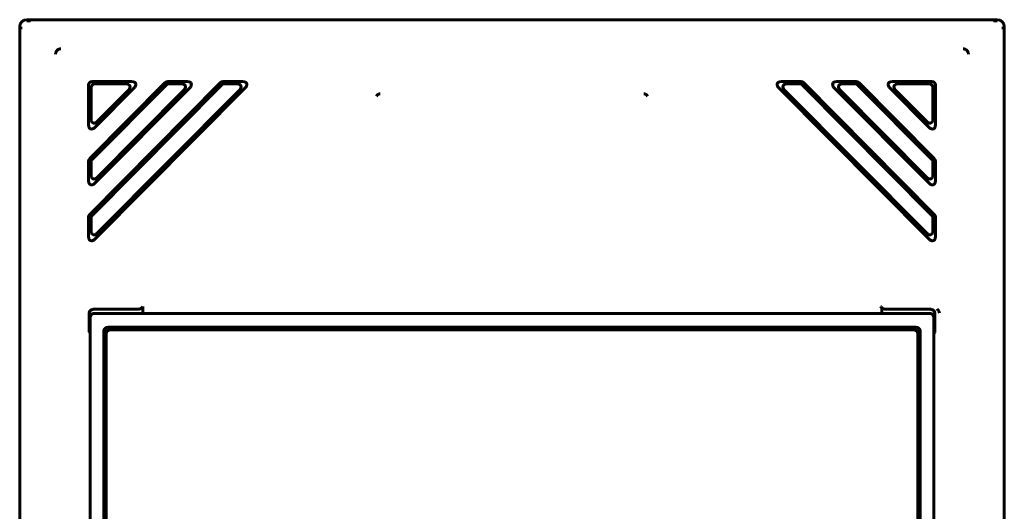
# Model space of a CAD drawing. Header units: millimetres. Extents: x 0 to 594, y 0 to 420.
# Tile 7 of 22: x 159 to 194, y 273 to 291. Entities that reach past the tile are written whole.
import ezdxf

# ---------------------------------------------------------------- set-up
doc = ezdxf.new("R2010")
doc.units = ezdxf.units.MM
doc.linetypes.add('K5LT_BASIC', pattern=[0])
doc.layers.add('Системный слой', color=7, linetype='Continuous')

msp = doc.modelspace()

# ---------------------------------------------------------------- linework, layer by layer
at = {"layer": 'Системный слой', "color": 150, "linetype": 'K5LT_BASIC', "lineweight": 60, "true_color": 0x0080ff}
for p, q in [((159.3677, 290.7125), (193.8677, 290.7125)), ((159.1177, 232.9625), (159.1177, 290.4625)), ((159.1532, 290.4625), (159.1534, 290.3698)), ((194.0822, 290.4625), (194.0821, 290.3698)), ((194.1177, 232.9625), (194.1177, 290.4625)), ((166.2605, 288.4742), (161.6055, 283.7883)), ((164.2871, 288.4742), (161.6055, 285.7748)), ((163.0968, 288.5125), (161.6976, 288.5125)), ((162.8887, 288.4259), (161.7842, 288.4259)), ((165.0702, 288.5125), (164.3792, 288.5125)), ((164.8621, 288.4259), (164.4153, 288.4259)), ((167.0436, 288.5125), (166.3526, 288.5125)), ((166.8355, 288.4259), (166.3887, 288.4259)), ((186.1918, 288.5125), (186.8828, 288.5125)), ((186.3999, 288.4259), (186.8467, 288.4259)), ((186.9749, 288.4742), (191.63, 283.7883)), ((188.1652, 288.5125), (188.8562, 288.5125)), ((188.3733, 288.4259), (188.8201, 288.4259)), ((188.9483, 288.4742), (191.63, 285.7748)), ((190.1386, 288.5125), (191.5378, 288.5125)), ((190.3467, 288.4259), (191.4512, 288.4259)), ((161.5677, 288.3826), (161.5677, 286.9742)), ((161.6543, 288.296), (161.6543, 287.1842)), ((164.3231, 288.3876), (161.6921, 285.7391)), ((166.2965, 288.3876), (161.6921, 283.7526)), ((161.7898, 286.8826), (163.189, 288.2911)), ((161.7898, 282.9097), (167.1357, 288.2911)), ((161.7898, 284.8962), (165.1624, 288.2911)), ((161.8764, 287.0927), (162.9808, 288.2045)), ((161.8764, 283.1198), (166.9276, 288.2045)), ((161.8764, 285.1062), (164.9542, 288.2045)), ((191.4456, 282.9097), (186.0997, 288.2911)), ((191.359, 283.1198), (186.3078, 288.2045)), ((186.9389, 288.3876), (191.5434, 283.7526)), ((191.4456, 284.8962), (188.0731, 288.2911)), ((191.359, 285.1062), (188.2812, 288.2045)), ((188.9123, 288.3876), (191.5434, 285.7391)), ((191.4456, 286.8826), (190.0465, 288.2911)), ((191.359, 287.0927), (190.2546, 288.2045)), ((191.5811, 288.296), (191.5811, 287.1842)), ((191.6677, 288.3826), (191.6677, 286.9742)), ((161.5677, 285.6833), (161.5677, 284.9877)), ((161.6543, 285.6476), (161.6543, 285.1978)), ((191.5811, 285.6476), (191.5811, 285.1978)), ((191.6677, 285.6833), (191.6677, 284.9877)), ((161.5677, 283.6968), (161.5677, 283.0013)), ((161.6543, 283.6611), (161.6543, 283.2113)), ((191.5811, 283.6611), (191.5811, 283.2113)), ((191.6677, 283.6968), (191.6677, 283.0013)), ((161.7351, 280.4125), (163.2738, 280.4125)), ((163.4935, 280.511), (163.4935, 280.2625)), ((189.7655, 280.2625), (189.7655, 280.4665)), ((191.5003, 280.4125), (189.9616, 280.4125)), ((161.5852, 279.5958), (161.5852, 280.2626)), ((161.6177, 280.1126), (161.6177, 235.7625)), ((191.4678, 280.2625), (161.7677, 280.2625)), ((191.6177, 235.7625), (191.6177, 280.1126)), ((191.6503, 279.6933), (191.6503, 280.2626)), ((190.9786, 279.7735), (162.2568, 279.7735)), ((190.9677, 279.7625), (162.2677, 279.7625)), ((190.8927, 279.6875), (162.3427, 279.6875)), ((161.5852, 279.5958), (161.6177, 279.547)), ((161.5852, 279.5958), (161.6177, 279.5958)), ((162.1068, 279.6235), (162.1068, 258.4016)), ((162.1177, 279.6126), (162.1177, 258.4125)), ((162.1927, 279.5375), (162.1927, 258.4875)), ((191.0427, 258.4875), (191.0427, 279.5375)), ((191.1177, 258.4125), (191.1177, 279.6126)), ((191.1286, 258.4016), (191.1286, 279.6235)), ((191.6486, 279.5933), (191.6177, 279.547))]:
    msp.add_line(p, q, dxfattribs=at)
for centre, radius, start, end in [((159.3677, 290.4625), 0.25, 90, 180), ((193.8677, 290.4625), 0.25, 0, 90), ((162.3427, 279.5375), 0.15, 90, 180), ((190.8927, 279.5375), 0.15, 0, 90)]:
    msp.add_arc(centre, radius, start, end, dxfattribs=at)
for points in [[(159.5072, 290.6766), (159.4954, 290.6766), (159.4718, 290.6766), (159.4342, 290.6767), (159.4008, 290.6768), (159.3786, 290.6769), (159.3677, 290.677)], [(193.7282, 290.6766), (193.74, 290.6766), (193.7636, 290.6766), (193.8012, 290.6767), (193.8346, 290.6768), (193.8568, 290.6769), (193.8677, 290.677)], [(160.5804, 289.6818), (160.5742, 289.6816), (160.5606, 289.6809), (160.5336, 289.674), (160.5069, 289.6632), (160.4792, 289.6469), (160.4553, 289.6272), (160.4336, 289.6027), (160.4156, 289.5741), (160.4024, 289.5434), (160.3942, 289.5115), (160.3924, 289.4917), (160.3925, 289.482)], [(192.843, 289.482), (192.843, 289.4917), (192.8412, 289.5115), (192.8331, 289.5433), (192.8199, 289.5739), (192.802, 289.6024), (192.7804, 289.6269), (192.7565, 289.6467), (192.729, 289.663), (192.702, 289.674), (192.6749, 289.6809), (192.6612, 289.6816), (192.655, 289.6818)], [(161.6976, 288.5125), (161.6543, 288.5125), (161.597, 288.4833), (161.5677, 288.4259), (161.5677, 288.3826)], [(161.6543, 288.296), (161.6543, 288.3393), (161.6836, 288.3967), (161.7409, 288.4259), (161.7842, 288.4259)], [(162.8887, 288.4259), (162.9407, 288.4259), (162.9976, 288.4063), (163.0416, 288.3597), (163.0437, 288.2956), (163.0175, 288.2414), (162.9808, 288.2045)], [(163.189, 288.2911), (163.2256, 288.328), (163.2518, 288.3822), (163.2497, 288.4463), (163.2057, 288.4929), (163.1488, 288.5125), (163.0968, 288.5125)], [(164.3792, 288.5125), (164.3432, 288.5125), (164.3125, 288.4998), (164.2871, 288.4742)], [(164.3231, 288.3876), (164.3485, 288.4132), (164.3792, 288.4259), (164.4153, 288.4259)], [(164.8621, 288.4259), (164.9141, 288.4259), (164.971, 288.4063), (165.015, 288.3597), (165.0171, 288.2956), (164.9909, 288.2414), (164.9542, 288.2045)], [(165.1624, 288.2911), (165.199, 288.328), (165.2252, 288.3822), (165.2231, 288.4463), (165.1791, 288.4929), (165.1222, 288.5125), (165.0702, 288.5125)], [(166.3526, 288.5125), (166.3166, 288.5125), (166.2859, 288.4998), (166.2605, 288.4742)], [(166.2965, 288.3876), (166.3219, 288.4132), (166.3526, 288.4259), (166.3887, 288.4259)], [(166.8355, 288.4259), (166.8875, 288.4259), (166.9444, 288.4063), (166.9884, 288.3597), (166.9905, 288.2956), (166.9643, 288.2414), (166.9276, 288.2045)], [(167.1357, 288.2911), (167.1724, 288.328), (167.1986, 288.3822), (167.1965, 288.4463), (167.1525, 288.4929), (167.0956, 288.5125), (167.0436, 288.5125)], [(186.0997, 288.2911), (186.063, 288.328), (186.0368, 288.3822), (186.0389, 288.4463), (186.0829, 288.4929), (186.1398, 288.5125), (186.1918, 288.5125)], [(186.3999, 288.4259), (186.3479, 288.4259), (186.291, 288.4063), (186.247, 288.3597), (186.2449, 288.2956), (186.2711, 288.2414), (186.3078, 288.2045)], [(186.9389, 288.3876), (186.9135, 288.4132), (186.8828, 288.4259), (186.8467, 288.4259)], [(186.8828, 288.5125), (186.9188, 288.5125), (186.9495, 288.4998), (186.9749, 288.4742)], [(188.0731, 288.2911), (188.0364, 288.328), (188.0102, 288.3822), (188.0123, 288.4463), (188.0563, 288.4929), (188.1132, 288.5125), (188.1652, 288.5125)], [(188.3733, 288.4259), (188.3213, 288.4259), (188.2644, 288.4063), (188.2204, 288.3597), (188.2183, 288.2956), (188.2445, 288.2414), (188.2812, 288.2045)], [(188.9123, 288.3876), (188.8869, 288.4132), (188.8562, 288.4259), (188.8201, 288.4259)], [(188.8562, 288.5125), (188.8922, 288.5125), (188.9229, 288.4998), (188.9483, 288.4742)], [(190.0465, 288.2911), (190.0098, 288.328), (189.9836, 288.3822), (189.9857, 288.4463), (190.0297, 288.4929), (190.0866, 288.5125), (190.1386, 288.5125)], [(190.3467, 288.4259), (190.2947, 288.4259), (190.2378, 288.4063), (190.1938, 288.3597), (190.1917, 288.2956), (190.2179, 288.2414), (190.2546, 288.2045)], [(191.5811, 288.296), (191.5811, 288.3393), (191.5519, 288.3967), (191.4945, 288.4259), (191.4512, 288.4259)], [(191.5378, 288.5125), (191.5811, 288.5125), (191.6385, 288.4833), (191.6677, 288.4259), (191.6677, 288.3826)], [(171.9337, 288.0778), (171.9242, 288.0769), (171.9059, 288.0743), (171.8803, 288.0675), (171.8577, 288.058), (171.8391, 288.0461), (171.8304, 288.0369), (171.8272, 288.0322)], [(181.3018, 288.0778), (181.3112, 288.0769), (181.3295, 288.0743), (181.3552, 288.0675), (181.3777, 288.058), (181.3963, 288.0461), (181.405, 288.0369), (181.4082, 288.0322)], [(171.8272, 288.0322), (171.823, 288.0259), (171.8144, 288.0122), (171.8062, 287.9967), (171.8021, 287.9884)], [(181.4082, 288.0322), (181.4124, 288.0259), (181.421, 288.0122), (181.4292, 287.9967), (181.4333, 287.9884)], [(161.8764, 287.0927), (161.8394, 287.0554), (161.7851, 287.0288), (161.7208, 287.0305), (161.674, 287.0745), (161.6543, 287.1317), (161.6543, 287.1842)], [(191.359, 287.0927), (191.3961, 287.0554), (191.4503, 287.0288), (191.5146, 287.0305), (191.5614, 287.0745), (191.5811, 287.1317), (191.5811, 287.1842)], [(161.5677, 286.9742), (161.5677, 286.9217), (161.5874, 286.8645), (161.6342, 286.8205), (161.6985, 286.8187), (161.7528, 286.8454), (161.7898, 286.8826)], [(191.6677, 286.9742), (191.6677, 286.9217), (191.648, 286.8645), (191.6012, 286.8205), (191.537, 286.8187), (191.4827, 286.8454), (191.4456, 286.8826)], [(161.6055, 285.7748), (161.5803, 285.7495), (161.5677, 285.719), (161.5677, 285.6833)], [(161.6543, 285.6476), (161.6543, 285.6833), (161.6669, 285.7138), (161.6921, 285.7391)], [(191.5811, 285.6476), (191.5811, 285.6833), (191.5685, 285.7138), (191.5434, 285.7391)], [(191.63, 285.7748), (191.6551, 285.7495), (191.6677, 285.719), (191.6677, 285.6833)], [(161.5677, 284.9877), (161.5677, 284.9352), (161.5874, 284.878), (161.6342, 284.834), (161.6985, 284.8322), (161.7528, 284.8589), (161.7898, 284.8962)], [(161.8764, 285.1062), (161.8394, 285.069), (161.7851, 285.0423), (161.7208, 285.0441), (161.674, 285.0881), (161.6543, 285.1453), (161.6543, 285.1978)], [(191.359, 285.1062), (191.3961, 285.069), (191.4503, 285.0423), (191.5146, 285.0441), (191.5614, 285.0881), (191.5811, 285.1453), (191.5811, 285.1978)], [(191.6677, 284.9877), (191.6677, 284.9352), (191.648, 284.878), (191.6012, 284.834), (191.537, 284.8322), (191.4827, 284.8589), (191.4456, 284.8962)], [(161.6055, 283.7883), (161.5803, 283.763), (161.5677, 283.7325), (161.5677, 283.6968)], [(161.6543, 283.6611), (161.6543, 283.6968), (161.6669, 283.7273), (161.6921, 283.7526)], [(191.5811, 283.6611), (191.5811, 283.6968), (191.5685, 283.7273), (191.5434, 283.7526)], [(191.63, 283.7883), (191.6551, 283.763), (191.6677, 283.7325), (191.6677, 283.6968)], [(161.8764, 283.1198), (161.8394, 283.0825), (161.7851, 283.0558), (161.7208, 283.0576), (161.674, 283.1016), (161.6543, 283.1588), (161.6543, 283.2113)], [(191.359, 283.1198), (191.3961, 283.0825), (191.4503, 283.0558), (191.5146, 283.0576), (191.5614, 283.1016), (191.5811, 283.1588), (191.5811, 283.2113)], [(161.5677, 283.0013), (161.5677, 282.9487), (161.5874, 282.8916), (161.6342, 282.8475), (161.6985, 282.8458), (161.7528, 282.8724), (161.7898, 282.9097)], [(191.6677, 283.0013), (191.6677, 282.9487), (191.648, 282.8916), (191.6012, 282.8475), (191.537, 282.8458), (191.4827, 282.8724), (191.4456, 282.9097)], [(161.5852, 280.2626), (161.5852, 280.3126), (161.623, 280.3747), (161.6851, 280.4125), (161.7351, 280.4125)], [(163.4935, 280.511), (163.4935, 280.5014), (163.4875, 280.4836), (163.4654, 280.4608), (163.4357, 280.4433), (163.4018, 280.4301), (163.3636, 280.4204), (163.321, 280.4141), (163.29, 280.4125), (163.2738, 280.4125)], [(189.7655, 280.4665), (189.7602, 280.4712), (189.7497, 280.4809), (189.7348, 280.4958), (189.7254, 280.5058), (189.7209, 280.5108)], [(189.9616, 280.4125), (189.9414, 280.4125), (189.9028, 280.415), (189.8499, 280.4248), (189.8028, 280.4411), (189.7766, 280.4566), (189.7655, 280.4665)], [(191.6503, 280.2626), (191.6503, 280.3126), (191.6124, 280.3747), (191.5503, 280.4125), (191.5003, 280.4125)], [(191.7337, 280.424), (191.7418, 280.4144), (191.7564, 280.3949), (191.7748, 280.3653), (191.7905, 280.3359), (191.8039, 280.3075), (191.8115, 280.2906), (191.8151, 280.2826)], [(161.6177, 280.1126), (161.6177, 280.1626), (161.6556, 280.2247), (161.7177, 280.2625), (161.7677, 280.2625)], [(191.4678, 280.2625), (191.5177, 280.2625), (191.5799, 280.2247), (191.6177, 280.1626), (191.6177, 280.1126)], [(162.1068, 279.6235), (162.1068, 279.6735), (162.1447, 279.7356), (162.2068, 279.7735), (162.2568, 279.7735)], [(162.2677, 279.7625), (162.2177, 279.7625), (162.1556, 279.7247), (162.1177, 279.6626), (162.1177, 279.6126)], [(191.1177, 279.6126), (191.1177, 279.6626), (191.0799, 279.7247), (191.0177, 279.7625), (190.9677, 279.7625)], [(190.9786, 279.7735), (191.0286, 279.7735), (191.0908, 279.7356), (191.1286, 279.6735), (191.1286, 279.6235)], [(191.6503, 279.6933), (191.6503, 279.6608), (191.6498, 279.6195), (191.6491, 279.5941), (191.6486, 279.5933)]]:
    msp.add_open_spline(points, degree=3, dxfattribs=at)

doc.saveas('drawing.dxf')
